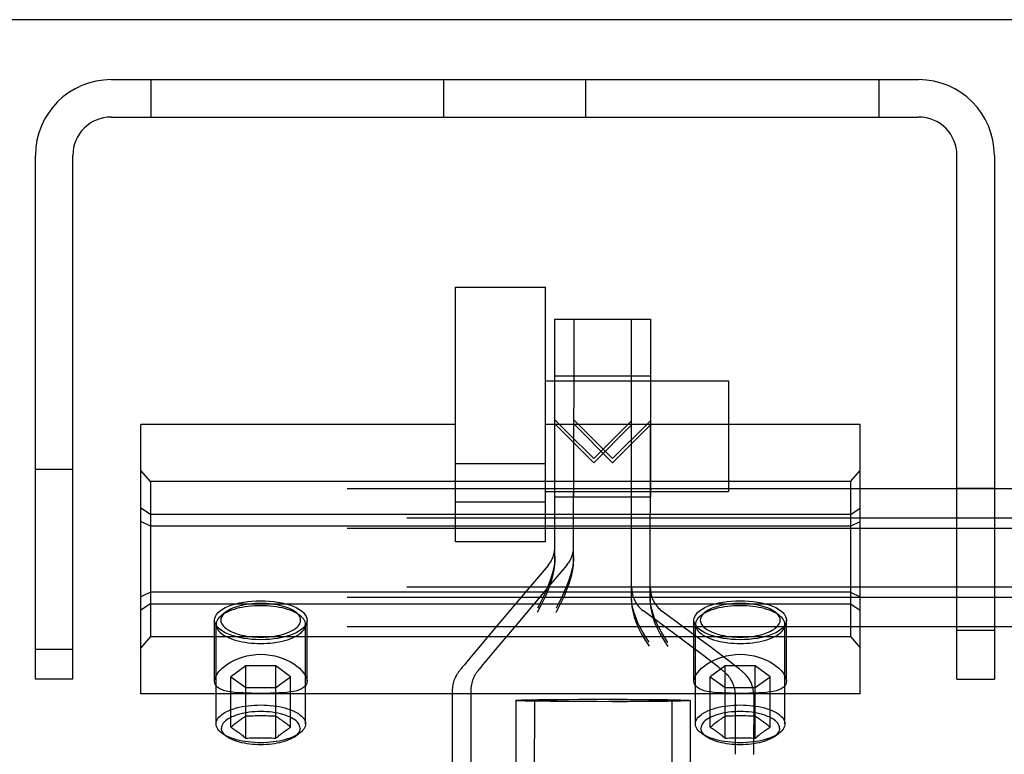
# Model space of a CAD drawing. Header units: inches. Extents: x 0 to 309, y 0 to 200.
# Tile 57 of 119: x 107.34 to 109.4, y 143.01 to 144.54. Entities that reach past the tile are written whole.
import ezdxf

# ---------------------------------------------------------------- set-up
doc = ezdxf.new("R2010")
doc.units = ezdxf.units.IN
doc.header["$LTSCALE"] = 17
doc.header["$MEASUREMENT"] = 0
doc.linetypes.add('HIDDEN', pattern=[0.2, 0.1, -0.1])
doc.layers.get('0').update_dxf_attribs({"linetype": 'CONTINUOUS'})
doc.layers.add('DEFAULT_2', color=8, linetype='HIDDEN')

msp = doc.modelspace()

# ---------------------------------------------------------------- linework, layer by layer
at = {"color": 7, "linetype": 'Continuous'}
msp.add_line((147.0622, 144.5391), (69.6872, 144.5391), dxfattribs=at)
at = {"layer": 'DEFAULT_2', "color": 8, "linetype": 'HIDDEN'}
for p, q in [((107.5327, 144.4141), (109.2167, 144.4141)), ((107.6157, 144.4141), (107.6157, 144.3361)), ((108.2267, 144.3361), (108.2267, 144.4141)), ((108.5227, 144.3361), (108.5227, 144.4141)), ((109.1337, 144.4141), (109.1337, 144.3361)), ((107.5327, 144.3361), (109.2167, 144.3361)), ((107.3747, 143.1641), (107.3747, 144.2561)), ((107.4527, 143.1641), (107.4527, 144.2561)), ((109.2967, 143.1641), (109.2967, 144.2561)), ((109.3747, 144.2561), (109.3747, 143.1641)), ((108.2509, 143.4504), (108.2509, 143.981)), ((108.2509, 143.981), (108.4384, 143.981)), ((108.4384, 143.4504), (108.4384, 143.981)), ((108.4582, 143.4109), (108.4582, 143.9144)), ((108.4582, 143.9144), (108.6182, 143.9144)), ((108.4977, 143.9145), (108.4973, 143.5444)), ((108.4977, 143.9145), (108.6577, 143.9143)), ((108.6182, 143.3262), (108.6182, 143.9144)), ((108.6577, 143.9143), (108.6573, 143.5443)), ((108.4582, 143.7964), (108.6182, 143.7964)), ((108.4976, 143.7964), (108.6576, 143.7963)), ((108.4384, 143.7859), (108.8204, 143.7859)), ((108.8204, 143.7859), (108.8204, 143.5549)), ((108.4846, 143.6784), (108.4582, 143.7047)), ((108.5784, 143.6239), (108.4974, 143.7048)), ((107.5947, 143.1331), (107.5947, 143.6951)), ((108.2509, 143.6951), (107.5947, 143.6951)), ((109.0947, 143.6951), (108.4384, 143.6951)), ((108.4582, 143.696), (108.5392, 143.6148)), ((108.4971, 143.411), (108.4974, 143.6961)), ((108.4974, 143.6961), (108.5784, 143.6148)), ((108.6182, 143.7027), (108.5392, 143.6239)), ((108.5392, 143.6148), (108.6182, 143.694)), ((108.6574, 143.7026), (108.5784, 143.6239)), ((108.5784, 143.6148), (108.6574, 143.6939)), ((108.657, 143.3261), (108.6574, 143.6939)), ((109.0947, 143.1331), (109.0947, 143.6951)), ((108.5392, 143.6239), (108.4846, 143.6784)), ((108.4384, 143.6127), (108.2509, 143.6127)), ((107.3747, 143.6016), (107.4527, 143.6016)), ((107.6147, 143.5757), (107.5947, 143.5987)), ((109.0747, 143.5757), (109.0947, 143.5987)), ((107.6147, 143.5757), (107.6147, 143.2525)), ((109.0747, 143.5757), (107.6147, 143.5757)), ((109.0747, 143.5757), (109.0747, 143.2525)), ((109.2967, 143.5621), (109.3747, 143.5621)), ((147.1247, 143.5607), (69.6247, 143.5607)), ((108.4384, 143.5549), (108.8204, 143.5549)), ((108.4582, 143.5444), (108.6182, 143.5444)), ((108.4973, 143.5444), (108.6573, 143.5443)), ((107.6147, 143.5072), (107.5947, 143.5204)), ((108.4384, 143.5329), (108.2509, 143.5329)), ((109.0747, 143.5072), (109.0947, 143.5204)), ((147.2497, 143.4997), (69.4997, 143.4997)), ((109.0747, 143.5072), (107.6147, 143.5072)), ((107.6147, 143.4827), (107.5947, 143.4924)), ((109.0747, 143.4827), (107.6147, 143.4827)), ((109.0747, 143.4827), (109.0947, 143.4924)), ((147.1247, 143.4779), (69.6247, 143.4779)), ((108.4384, 143.4504), (108.2509, 143.4504)), ((108.4439, 143.4012), (108.4073, 143.358)), ((108.4828, 143.4013), (108.4499, 143.3625)), ((147.2497, 143.3559), (69.4997, 143.3559)), ((108.4073, 143.358), (108.3419, 143.2807)), ((108.4499, 143.3625), (108.3807, 143.2809)), ((107.6147, 143.3455), (107.5947, 143.3358)), ((109.0747, 143.3455), (107.6147, 143.3455)), ((108.6571, 143.3542), (108.657, 143.3261)), ((109.0747, 143.3455), (109.0947, 143.3358)), ((147.1247, 143.3341), (69.6247, 143.3341)), ((107.6147, 143.321), (107.5947, 143.3078)), ((107.6147, 143.321), (109.0747, 143.321)), ((109.0747, 143.321), (109.0947, 143.3078)), ((107.771, 143.3032), (107.7622, 143.2961)), ((107.9183, 143.3032), (107.9272, 143.2961)), ((108.7167, 143.2511), (108.6426, 143.306)), ((108.7555, 143.2509), (108.6814, 143.3059)), ((108.771, 143.3032), (108.7622, 143.2961)), ((108.9183, 143.3032), (108.9272, 143.2961)), ((107.7482, 143.1594), (107.7482, 143.2868)), ((107.7514, 143.0706), (107.7514, 143.2777)), ((107.9379, 143.0706), (107.9379, 143.2777)), ((107.9412, 143.1594), (107.9412, 143.2868)), ((108.3419, 143.2807), (108.2951, 143.225)), ((108.3807, 143.2809), (108.3339, 143.2252)), ((108.7482, 143.1594), (108.7482, 143.2868)), ((108.7514, 143.0706), (108.7514, 143.2777)), ((108.9379, 143.0706), (108.9379, 143.2777)), ((108.9412, 143.1594), (108.9412, 143.2868)), ((147.1247, 143.2731), (69.6247, 143.2731)), ((109.2967, 143.2661), (109.3747, 143.2661)), ((107.6147, 143.2525), (107.5947, 143.2295)), ((107.6147, 143.2525), (109.0747, 143.2525)), ((108.7415, 143.2326), (108.7167, 143.2511)), ((108.7687, 143.2122), (108.7415, 143.2326)), ((108.7803, 143.2324), (108.7555, 143.2509)), ((108.8075, 143.212), (108.7803, 143.2324)), ((109.0747, 143.2525), (109.0947, 143.2295)), ((107.3747, 143.2266), (107.4527, 143.2266)), ((108.2951, 143.225), (108.2774, 143.2036)), ((108.3339, 143.2252), (108.3161, 143.2039)), ((108.7847, 143.2001), (108.7687, 143.2122)), ((108.8234, 143.1998), (108.8075, 143.212)), ((107.8135, 143.1918), (107.7823, 143.1689)), ((107.8135, 143.0409), (107.8135, 143.1918)), ((107.8759, 143.1918), (107.8135, 143.1918)), ((107.8759, 143.0409), (107.8759, 143.1918)), ((107.907, 143.1689), (107.8759, 143.1918)), ((108.2693, 143.1938), (108.2651, 143.1886)), ((108.2774, 143.2036), (108.2693, 143.1938)), ((108.308, 143.1941), (108.3037, 143.1889)), ((108.3161, 143.2039), (108.308, 143.1941)), ((108.8135, 143.1918), (108.7823, 143.1689)), ((108.7932, 143.1936), (108.7847, 143.2001)), ((108.7985, 143.1895), (108.7932, 143.1936)), ((108.8135, 143.0409), (108.8135, 143.1918)), ((108.8759, 143.1918), (108.8135, 143.1918)), ((108.8319, 143.1933), (108.8234, 143.1998)), ((108.8372, 143.1892), (108.8319, 143.1933)), ((108.8759, 143.0409), (108.8759, 143.1918)), ((108.907, 143.1689), (108.8759, 143.1918)), ((108.2596, 143.1818), (108.2584, 143.1803)), ((108.2609, 143.1835), (108.2596, 143.1818)), ((108.2624, 143.1854), (108.2609, 143.1835)), ((108.2651, 143.1886), (108.2624, 143.1854)), ((108.2983, 143.1821), (108.2971, 143.1806)), ((108.2996, 143.1838), (108.2983, 143.1821)), ((108.3011, 143.1857), (108.2996, 143.1838)), ((108.3037, 143.1889), (108.3011, 143.1857)), ((108.8016, 143.1871), (108.7985, 143.1895)), ((108.8043, 143.185), (108.8016, 143.1871)), ((108.8403, 143.1868), (108.8372, 143.1892)), ((108.843, 143.1847), (108.8403, 143.1868)), ((107.4527, 143.1641), (107.3747, 143.1641)), ((107.7823, 143.0637), (107.7823, 143.1689)), ((107.7823, 143.1689), (107.8135, 143.1461)), ((107.8759, 143.1461), (107.907, 143.1689)), ((107.907, 143.0637), (107.907, 143.1689)), ((108.7823, 143.0637), (108.7823, 143.1689)), ((108.7823, 143.1689), (108.8135, 143.1461)), ((108.8759, 143.1461), (108.907, 143.1689)), ((108.907, 143.0637), (108.907, 143.1689)), ((109.2967, 143.1641), (109.3747, 143.1641)), ((109.0947, 143.1331), (107.5947, 143.1331)), ((107.8135, 143.1461), (107.8759, 143.1461)), ((108.2442, 143.1415), (108.2442, 142.5345)), ((108.2828, 143.1418), (108.2822, 142.5348)), ((108.8135, 143.1461), (108.8759, 143.1461)), ((108.8342, 143.1318), (108.8342, 143.132)), ((108.8342, 143.1318), (108.8342, 143.0071)), ((108.8728, 143.1315), (108.8727, 143.0068)), ((108.8728, 143.1315), (108.8728, 143.1317)), ((108.3767, 143.1194), (108.3767, 142.5445)), ((108.4153, 143.1196), (108.4147, 142.5447)), ((108.4243, 143.1212), (108.4489, 143.1215)), ((108.4489, 143.1215), (108.477, 143.1217)), ((108.477, 143.1171), (108.4489, 143.1173)), ((108.4629, 143.1213), (108.4875, 143.1216)), ((108.477, 143.1217), (108.5075, 143.1219)), ((108.5075, 143.117), (108.477, 143.1171)), ((108.4875, 143.1216), (108.5156, 143.1218)), ((108.5156, 143.1172), (108.4875, 143.1174)), ((108.5075, 143.1219), (108.5392, 143.1219)), ((108.5392, 143.1169), (108.5075, 143.117)), ((108.5156, 143.1218), (108.5461, 143.1219)), ((108.5461, 143.117), (108.5156, 143.1172)), ((108.5392, 143.1219), (108.5778, 143.1219)), ((108.5709, 143.117), (108.5392, 143.1169)), ((108.5778, 143.1169), (108.5461, 143.117)), ((108.5552, 143.1219), (108.5864, 143.1218)), ((108.6014, 143.1171), (108.5709, 143.117)), ((108.5778, 143.1219), (108.6095, 143.1218)), ((108.6095, 143.1169), (108.5778, 143.1169)), ((108.5864, 143.1218), (108.6158, 143.1216)), ((108.6295, 143.1173), (108.6014, 143.1171)), ((108.6095, 143.1218), (108.64, 143.1217)), ((108.64, 143.117), (108.6095, 143.1169)), ((108.6541, 143.1177), (108.6295, 143.1173)), ((108.64, 143.1217), (108.6681, 143.1214)), ((108.6681, 143.1172), (108.64, 143.117)), ((108.6927, 143.1175), (108.6681, 143.1172)), ((108.7017, 143.1194), (108.7017, 142.8576)), ((108.7403, 143.1192), (108.74, 142.8574)), ((107.7898, 143.0697), (107.7877, 143.068)), ((107.7919, 143.0713), (107.7898, 143.0697)), ((107.7941, 143.0729), (107.7919, 143.0713)), ((107.8953, 143.0729), (107.8931, 143.0746)), ((107.8974, 143.0713), (107.8953, 143.0729)), ((107.8995, 143.0697), (107.8974, 143.0713)), ((107.9017, 143.068), (107.8995, 143.0697)), ((108.7919, 143.0713), (108.7898, 143.0697)), ((108.7941, 143.0729), (108.7919, 143.0713)), ((108.8964, 143.0721), (108.8942, 143.0738)), ((108.8985, 143.0705), (108.8964, 143.0721)), ((108.9006, 143.0689), (108.8985, 143.0705)), ((108.9028, 143.0672), (108.9006, 143.0689)), ((107.7753, 143.0432), (107.7657, 143.0497)), ((107.7834, 143.0646), (107.7823, 143.0637)), ((107.7823, 143.0637), (107.7834, 143.063)), ((107.7855, 143.0663), (107.7834, 143.0646)), ((107.7877, 143.068), (107.7855, 143.0663)), ((107.7866, 143.0609), (107.7888, 143.0595)), ((107.7888, 143.0595), (107.7909, 143.058)), ((107.7909, 143.058), (107.793, 143.0565)), ((107.8931, 143.0542), (107.8953, 143.0558)), ((107.8953, 143.0558), (107.8974, 143.0573)), ((107.8974, 143.0573), (107.8995, 143.0587)), ((107.9038, 143.0663), (107.9017, 143.068)), ((107.9141, 143.0432), (107.9237, 143.0497)), ((108.7753, 143.0432), (108.7657, 143.0497)), ((108.7845, 143.0654), (108.7823, 143.0637)), ((108.7823, 143.0637), (108.7834, 143.063)), ((108.7866, 143.0672), (108.7845, 143.0654)), ((108.7866, 143.0609), (108.7888, 143.0595)), ((108.7888, 143.0595), (108.7909, 143.058)), ((108.7909, 143.058), (108.793, 143.0565)), ((108.8931, 143.0542), (108.8953, 143.0558)), ((108.8953, 143.0558), (108.8974, 143.0573)), ((108.8974, 143.0573), (108.8995, 143.0587)), ((108.9049, 143.0654), (108.9028, 143.0672)), ((108.907, 143.0637), (108.9049, 143.0654)), ((108.9141, 143.0432), (108.9237, 143.0497))]:
    msp.add_line(p, q, dxfattribs=at)
for points in [[(108.4582, 143.4197), (108.4578, 143.4102), (108.4566, 143.4005), (108.4547, 143.3907), (108.452, 143.3806), (108.4486, 143.37), (108.4444, 143.359), (108.4397, 143.3477), (108.4343, 143.3361), (108.4284, 143.324), (108.422, 143.3116)], [(108.4971, 143.4198), (108.4967, 143.4103), (108.4955, 143.4006), (108.4936, 143.3908), (108.4909, 143.3807), (108.4875, 143.3701), (108.4833, 143.3591), (108.4785, 143.3478), (108.4732, 143.3362), (108.4673, 143.3241), (108.4608, 143.3117)], [(108.422, 143.3032), (108.4284, 143.3156), (108.4343, 143.3276), (108.4397, 143.3392), (108.4445, 143.3505), (108.4486, 143.3614), (108.452, 143.372), (108.4547, 143.3821), (108.4566, 143.3919), (108.4578, 143.4016), (108.4582, 143.4109)], [(108.4608, 143.3034), (108.4673, 143.3157), (108.4732, 143.3277), (108.4786, 143.3393), (108.4833, 143.3506), (108.4875, 143.3615), (108.4909, 143.3721), (108.4936, 143.3822), (108.4955, 143.392), (108.4967, 143.4016), (108.4971, 143.411)], [(107.7482, 143.2868), (107.7487, 143.2908), (107.7501, 143.2948), (107.7525, 143.2988), (107.7558, 143.3026), (107.76, 143.3063), (107.765, 143.3098), (107.7708, 143.313), (107.7774, 143.316), (107.7846, 143.3187), (107.7924, 143.321)], [(107.8447, 143.3171), (107.8381, 143.317), (107.8315, 143.3167), (107.825, 143.3162), (107.8185, 143.3155), (107.8122, 143.3146), (107.8061, 143.3136), (107.8001, 143.3123), (107.7944, 143.3109), (107.7889, 143.3093), (107.7837, 143.3075), (107.7788, 143.3056), (107.7743, 143.3035), (107.7701, 143.3013), (107.7663, 143.299), (107.7629, 143.2966), (107.7622, 143.2961)], [(107.8447, 143.3219), (107.8388, 143.3219), (107.8329, 143.3216), (107.8271, 143.3211), (107.8213, 143.3205), (107.8157, 143.3197), (107.8102, 143.3188), (107.8049, 143.3177), (107.7998, 143.3164), (107.7949, 143.3149), (107.7902, 143.3134), (107.7859, 143.3117), (107.7818, 143.3098), (107.7781, 143.3079), (107.7747, 143.3058), (107.7716, 143.3036), (107.771, 143.3032)], [(107.7924, 143.321), (107.8004, 143.323), (107.8087, 143.3246), (107.8174, 143.3259), (107.8264, 143.3268), (107.8354, 143.3274), (107.8447, 143.3275)], [(107.8447, 143.3275), (107.8539, 143.3274), (107.863, 143.3268), (107.872, 143.3259), (107.8806, 143.3246), (107.889, 143.323), (107.897, 143.321)], [(107.9183, 143.3032), (107.9177, 143.3036), (107.9147, 143.3058), (107.9113, 143.3079), (107.9076, 143.3098), (107.9035, 143.3117), (107.8992, 143.3134), (107.8945, 143.3149), (107.8896, 143.3164), (107.8845, 143.3177), (107.8792, 143.3188), (107.8737, 143.3197), (107.868, 143.3205), (107.8623, 143.3211), (107.8565, 143.3216), (107.8506, 143.3219), (107.8447, 143.3219)], [(107.9272, 143.2961), (107.9265, 143.2966), (107.9231, 143.299), (107.9193, 143.3013), (107.9151, 143.3035), (107.9106, 143.3056), (107.9057, 143.3075), (107.9005, 143.3093), (107.895, 143.3109), (107.8893, 143.3123), (107.8833, 143.3136), (107.8772, 143.3146), (107.8708, 143.3155), (107.8644, 143.3162), (107.8579, 143.3167), (107.8513, 143.317), (107.8447, 143.3171)], [(107.897, 143.321), (107.9048, 143.3187), (107.912, 143.316), (107.9186, 143.313), (107.9244, 143.3098), (107.9294, 143.3063), (107.9336, 143.3026), (107.9369, 143.2988), (107.9393, 143.2948), (107.9407, 143.2908), (107.9412, 143.2868)], [(108.6547, 143.2407), (108.6478, 143.2514), (108.6416, 143.2617), (108.6362, 143.2716), (108.6314, 143.2812), (108.6274, 143.2907), (108.624, 143.3), (108.6214, 143.3091), (108.6196, 143.318), (108.6185, 143.3266), (108.6182, 143.3349)], [(108.6182, 143.3262), (108.6187, 143.3156), (108.6205, 143.3047), (108.6234, 143.2935), (108.6274, 143.2819), (108.6326, 143.27), (108.639, 143.2579), (108.6463, 143.2453), (108.6547, 143.2323)], [(108.6934, 143.2406), (108.6866, 143.2512), (108.6804, 143.2616), (108.6749, 143.2715), (108.6702, 143.2811), (108.6662, 143.2906), (108.6628, 143.2999), (108.6603, 143.309), (108.6584, 143.3179), (108.6574, 143.3265), (108.657, 143.3348)], [(108.657, 143.3261), (108.6576, 143.3155), (108.6593, 143.3046), (108.6622, 143.2934), (108.6662, 143.2818), (108.6714, 143.2699), (108.6777, 143.2577), (108.6851, 143.2452), (108.6934, 143.2322)], [(108.7482, 143.2868), (108.7487, 143.2908), (108.7501, 143.2948), (108.7525, 143.2988), (108.7558, 143.3026), (108.76, 143.3063), (108.765, 143.3098), (108.7708, 143.313), (108.7774, 143.316), (108.7846, 143.3187), (108.7924, 143.321)], [(108.8447, 143.3171), (108.8381, 143.317), (108.8315, 143.3167), (108.825, 143.3162), (108.8185, 143.3155), (108.8122, 143.3146), (108.8061, 143.3136), (108.8001, 143.3123), (108.7944, 143.3109), (108.7889, 143.3093), (108.7837, 143.3075), (108.7788, 143.3056), (108.7743, 143.3035), (108.7701, 143.3013), (108.7663, 143.299), (108.7629, 143.2966), (108.7622, 143.2961)], [(108.8447, 143.3219), (108.8388, 143.3219), (108.8329, 143.3216), (108.8271, 143.3211), (108.8213, 143.3205), (108.8157, 143.3197), (108.8102, 143.3188), (108.8049, 143.3177), (108.7998, 143.3164), (108.7949, 143.3149), (108.7902, 143.3134), (108.7859, 143.3117), (108.7818, 143.3098), (108.7781, 143.3079), (108.7747, 143.3058), (108.7716, 143.3036), (108.771, 143.3032)], [(108.7924, 143.321), (108.8004, 143.323), (108.8087, 143.3246), (108.8174, 143.3259), (108.8264, 143.3268), (108.8354, 143.3274), (108.8447, 143.3275)], [(108.8447, 143.3275), (108.8539, 143.3274), (108.863, 143.3268), (108.872, 143.3259), (108.8806, 143.3246), (108.889, 143.323), (108.897, 143.321)], [(108.9183, 143.3032), (108.9177, 143.3036), (108.9147, 143.3058), (108.9113, 143.3079), (108.9076, 143.3098), (108.9035, 143.3117), (108.8992, 143.3134), (108.8945, 143.3149), (108.8896, 143.3164), (108.8845, 143.3177), (108.8792, 143.3188), (108.8737, 143.3197), (108.868, 143.3205), (108.8623, 143.3211), (108.8565, 143.3216), (108.8506, 143.3219), (108.8447, 143.3219)], [(108.9272, 143.2961), (108.9265, 143.2966), (108.9231, 143.299), (108.9193, 143.3013), (108.9151, 143.3035), (108.9106, 143.3056), (108.9057, 143.3075), (108.9005, 143.3093), (108.895, 143.3109), (108.8893, 143.3123), (108.8833, 143.3136), (108.8772, 143.3146), (108.8708, 143.3155), (108.8644, 143.3162), (108.8579, 143.3167), (108.8513, 143.317), (108.8447, 143.3171)], [(108.897, 143.321), (108.9048, 143.3187), (108.912, 143.316), (108.9186, 143.313), (108.9244, 143.3098), (108.9294, 143.3063), (108.9336, 143.3026), (108.9369, 143.2988), (108.9393, 143.2948), (108.9407, 143.2908), (108.9412, 143.2868)], [(107.7622, 143.2961), (107.7599, 143.2941), (107.7573, 143.2915), (107.7552, 143.2888), (107.7536, 143.2861), (107.7524, 143.2833), (107.7517, 143.2805), (107.7514, 143.2777)], [(107.771, 143.3032), (107.769, 143.3014), (107.7667, 143.2991), (107.7648, 143.2967), (107.7634, 143.2942), (107.7623, 143.2918), (107.7617, 143.2893), (107.7614, 143.2868), (107.7617, 143.2842), (107.7623, 143.2817), (107.7634, 143.2793), (107.7648, 143.2768), (107.7667, 143.2745), (107.769, 143.2721), (107.7716, 143.2699), (107.7747, 143.2677), (107.7781, 143.2657), (107.7818, 143.2637), (107.7859, 143.2619), (107.7902, 143.2602), (107.7949, 143.2586), (107.7998, 143.2571), (107.8049, 143.2559), (107.8102, 143.2547), (107.8157, 143.2538), (107.8213, 143.253), (107.8271, 143.2524), (107.8329, 143.2519), (107.8388, 143.2517), (107.8447, 143.2516)], [(107.8447, 143.2516), (107.8506, 143.2517), (107.8565, 143.2519), (107.8623, 143.2524), (107.868, 143.253), (107.8737, 143.2538), (107.8792, 143.2547), (107.8845, 143.2559), (107.8896, 143.2571), (107.8945, 143.2586), (107.8992, 143.2602), (107.9035, 143.2619), (107.9076, 143.2637), (107.9113, 143.2657), (107.9147, 143.2677), (107.9177, 143.2699), (107.9204, 143.2721), (107.9227, 143.2745), (107.9246, 143.2768), (107.926, 143.2793), (107.9271, 143.2817), (107.9277, 143.2842), (107.9279, 143.2868), (107.9277, 143.2893), (107.9271, 143.2918), (107.926, 143.2942), (107.9246, 143.2967), (107.9227, 143.2991), (107.9204, 143.3014), (107.9183, 143.3032)], [(107.9379, 143.2777), (107.9377, 143.2805), (107.937, 143.2833), (107.9358, 143.2861), (107.9342, 143.2888), (107.9321, 143.2915), (107.9295, 143.2941), (107.9272, 143.2961)], [(108.7622, 143.2961), (108.7599, 143.2941), (108.7573, 143.2915), (108.7552, 143.2888), (108.7536, 143.2861), (108.7524, 143.2833), (108.7517, 143.2805), (108.7514, 143.2777)], [(108.771, 143.3032), (108.769, 143.3014), (108.7667, 143.2991), (108.7648, 143.2967), (108.7634, 143.2942), (108.7623, 143.2918), (108.7617, 143.2893), (108.7614, 143.2868), (108.7617, 143.2842), (108.7623, 143.2817), (108.7634, 143.2793), (108.7648, 143.2768), (108.7667, 143.2745), (108.769, 143.2721), (108.7716, 143.2699), (108.7747, 143.2677), (108.7781, 143.2657), (108.7818, 143.2637), (108.7859, 143.2619), (108.7902, 143.2602), (108.7949, 143.2586), (108.7998, 143.2571), (108.8049, 143.2559), (108.8102, 143.2547), (108.8157, 143.2538), (108.8213, 143.253), (108.8271, 143.2524), (108.8329, 143.2519), (108.8388, 143.2517), (108.8447, 143.2516)], [(108.8447, 143.2516), (108.8506, 143.2517), (108.8565, 143.2519), (108.8623, 143.2524), (108.868, 143.253), (108.8737, 143.2538), (108.8792, 143.2547), (108.8845, 143.2559), (108.8896, 143.2571), (108.8945, 143.2586), (108.8992, 143.2602), (108.9035, 143.2619), (108.9076, 143.2637), (108.9113, 143.2657), (108.9147, 143.2677), (108.9177, 143.2699), (108.9204, 143.2721), (108.9227, 143.2745), (108.9246, 143.2768), (108.926, 143.2793), (108.9271, 143.2817), (108.9277, 143.2842), (108.9279, 143.2868), (108.9277, 143.2893), (108.9271, 143.2918), (108.926, 143.2942), (108.9246, 143.2967), (108.9227, 143.2991), (108.9204, 143.3014), (108.9183, 143.3032)], [(108.9379, 143.2777), (108.9377, 143.2805), (108.937, 143.2833), (108.9358, 143.2861), (108.9342, 143.2888), (108.9321, 143.2915), (108.9295, 143.2941), (108.9272, 143.2961)], [(107.7924, 143.2525), (107.7846, 143.2549), (107.7774, 143.2575), (107.7708, 143.2605), (107.765, 143.2638), (107.76, 143.2672), (107.7558, 143.2709), (107.7525, 143.2747), (107.7501, 143.2787), (107.7487, 143.2827), (107.7482, 143.2868)], [(107.7514, 143.2777), (107.7517, 143.2749), (107.7524, 143.2721), (107.7536, 143.2693), (107.7552, 143.2666), (107.7573, 143.2639), (107.7599, 143.2613), (107.7629, 143.2588), (107.7663, 143.2564), (107.7701, 143.2541), (107.7743, 143.2519), (107.7788, 143.2498), (107.7837, 143.2479), (107.7889, 143.2461), (107.7944, 143.2445), (107.8001, 143.2431), (107.8061, 143.2418), (107.8122, 143.2408), (107.8185, 143.2399), (107.825, 143.2392), (107.8315, 143.2387), (107.8381, 143.2384), (107.8447, 143.2383)], [(107.8447, 143.2383), (107.8513, 143.2384), (107.8579, 143.2387), (107.8644, 143.2392), (107.8708, 143.2399), (107.8772, 143.2408), (107.8833, 143.2418), (107.8893, 143.2431), (107.895, 143.2445), (107.9005, 143.2461), (107.9057, 143.2479), (107.9106, 143.2498), (107.9151, 143.2519), (107.9193, 143.2541), (107.9231, 143.2564), (107.9265, 143.2588), (107.9295, 143.2613), (107.9321, 143.2639), (107.9342, 143.2666), (107.9358, 143.2693), (107.937, 143.2721), (107.9377, 143.2749), (107.9379, 143.2777)], [(107.9412, 143.2868), (107.9407, 143.2827), (107.9393, 143.2787), (107.9369, 143.2747), (107.9336, 143.2709), (107.9294, 143.2672), (107.9244, 143.2638), (107.9186, 143.2605), (107.912, 143.2575), (107.9048, 143.2549), (107.897, 143.2525)], [(108.7924, 143.2525), (108.7846, 143.2549), (108.7774, 143.2575), (108.7708, 143.2605), (108.765, 143.2638), (108.76, 143.2672), (108.7558, 143.2709), (108.7525, 143.2747), (108.7501, 143.2787), (108.7487, 143.2827), (108.7482, 143.2868)], [(108.7514, 143.2777), (108.7517, 143.2749), (108.7524, 143.2721), (108.7536, 143.2693), (108.7552, 143.2666), (108.7573, 143.2639), (108.7599, 143.2613), (108.7629, 143.2588), (108.7663, 143.2564), (108.7701, 143.2541), (108.7743, 143.2519), (108.7788, 143.2498), (108.7837, 143.2479), (108.7889, 143.2461), (108.7944, 143.2445), (108.8001, 143.2431), (108.8061, 143.2418), (108.8122, 143.2408), (108.8185, 143.2399), (108.825, 143.2392), (108.8315, 143.2387), (108.8381, 143.2384), (108.8447, 143.2383)], [(108.8447, 143.2383), (108.8513, 143.2384), (108.8579, 143.2387), (108.8644, 143.2392), (108.8708, 143.2399), (108.8772, 143.2408), (108.8833, 143.2418), (108.8893, 143.2431), (108.895, 143.2445), (108.9005, 143.2461), (108.9057, 143.2479), (108.9106, 143.2498), (108.9151, 143.2519), (108.9193, 143.2541), (108.9231, 143.2564), (108.9265, 143.2588), (108.9295, 143.2613), (108.9321, 143.2639), (108.9342, 143.2666), (108.9358, 143.2693), (108.937, 143.2721), (108.9377, 143.2749), (108.9379, 143.2777)], [(108.9412, 143.2868), (108.9407, 143.2827), (108.9393, 143.2787), (108.9369, 143.2747), (108.9336, 143.2709), (108.9294, 143.2672), (108.9244, 143.2638), (108.9186, 143.2605), (108.912, 143.2575), (108.9048, 143.2549), (108.897, 143.2525)], [(107.8447, 143.246), (107.8354, 143.2462), (107.8264, 143.2467), (107.8174, 143.2476), (107.8087, 143.2489), (107.8004, 143.2505), (107.7924, 143.2525)], [(107.897, 143.2525), (107.889, 143.2505), (107.8806, 143.2489), (107.872, 143.2476), (107.863, 143.2467), (107.8539, 143.2462), (107.8447, 143.246)], [(108.8447, 143.246), (108.8354, 143.2462), (108.8264, 143.2467), (108.8174, 143.2476), (108.8087, 143.2489), (108.8004, 143.2505), (108.7924, 143.2525)], [(108.897, 143.2525), (108.889, 143.2505), (108.8806, 143.2489), (108.872, 143.2476), (108.863, 143.2467), (108.8539, 143.2462), (108.8447, 143.246)], [(107.7482, 143.1594), (107.7487, 143.1635), (107.75, 143.1679), (107.7523, 143.1725), (107.7555, 143.1771), (107.7595, 143.1819), (107.7642, 143.1866), (107.7698, 143.1911), (107.776, 143.1956), (107.7828, 143.1997), (107.7902, 143.2035), (107.7982, 143.207), (107.8066, 143.2099), (107.8156, 143.2124), (107.825, 143.2142), (107.8347, 143.2153), (107.8447, 143.2157)], [(107.8447, 143.2157), (107.8547, 143.2153), (107.8643, 143.2142), (107.8738, 143.2124), (107.8828, 143.2099), (107.8912, 143.2069), (107.8992, 143.2035), (107.9066, 143.1997), (107.9134, 143.1956), (107.9196, 143.1911), (107.9252, 143.1866), (107.9299, 143.1819), (107.9339, 143.1772), (107.9371, 143.1725), (107.9393, 143.1679), (107.9407, 143.1636), (107.9412, 143.1594)], [(108.7482, 143.1594), (108.7487, 143.1635), (108.75, 143.1679), (108.7523, 143.1725), (108.7555, 143.1771), (108.7595, 143.1819), (108.7642, 143.1866), (108.7698, 143.1911), (108.776, 143.1956), (108.7828, 143.1997), (108.7902, 143.2035), (108.7982, 143.207), (108.8066, 143.2099), (108.8156, 143.2124), (108.825, 143.2142), (108.8347, 143.2153), (108.8447, 143.2157)], [(108.8447, 143.2157), (108.8547, 143.2153), (108.8643, 143.2142), (108.8738, 143.2124), (108.8828, 143.2099), (108.8912, 143.2069), (108.8992, 143.2035), (108.9066, 143.1997), (108.9134, 143.1956), (108.9196, 143.1911), (108.9252, 143.1866), (108.9299, 143.1819), (108.9339, 143.1772), (108.9371, 143.1725), (108.9393, 143.1679), (108.9407, 143.1636), (108.9412, 143.1594)], [(108.2584, 143.1803), (108.2579, 143.1795), (108.2573, 143.1788), (108.2567, 143.178), (108.2561, 143.1772), (108.2555, 143.1763), (108.2548, 143.1752), (108.254, 143.174), (108.2531, 143.1726), (108.2521, 143.1709), (108.251, 143.1689), (108.2499, 143.1666), (108.2487, 143.1641), (108.2477, 143.1613), (108.2467, 143.1584), (108.2459, 143.1554), (108.2452, 143.1522), (108.2447, 143.149), (108.2444, 143.1457), (108.2442, 143.1423), (108.2442, 143.1415)], [(108.2971, 143.1806), (108.2965, 143.1798), (108.296, 143.1791), (108.2954, 143.1783), (108.2948, 143.1775), (108.2941, 143.1766), (108.2934, 143.1755), (108.2926, 143.1743), (108.2917, 143.1729), (108.2907, 143.1712), (108.2897, 143.1692), (108.2885, 143.1669), (108.2874, 143.1644), (108.2863, 143.1616), (108.2854, 143.1587), (108.2846, 143.1557), (108.2839, 143.1526), (108.2834, 143.1493), (108.283, 143.146), (108.2828, 143.1426), (108.2828, 143.1418)], [(108.8342, 143.132), (108.8341, 143.1346), (108.8338, 143.1387), (108.8332, 143.1427), (108.8323, 143.1466), (108.8313, 143.1503), (108.83, 143.1537), (108.8286, 143.157), (108.8271, 143.1602), (108.8254, 143.1631), (108.8237, 143.1658), (108.8219, 143.1683), (108.8201, 143.1705), (108.8184, 143.1725), (108.8168, 143.1741), (108.8155, 143.1754), (108.8143, 143.1766), (108.8133, 143.1775), (108.8123, 143.1783), (108.8114, 143.1791), (108.8105, 143.1799), (108.8096, 143.1806), (108.8087, 143.1814), (108.8077, 143.1822), (108.8066, 143.1831), (108.8043, 143.185)], [(108.8728, 143.1317), (108.8728, 143.1343), (108.8724, 143.1384), (108.8718, 143.1424), (108.871, 143.1463), (108.8699, 143.1499), (108.8687, 143.1534), (108.8673, 143.1567), (108.8657, 143.1598), (108.8641, 143.1628), (108.8623, 143.1655), (108.8605, 143.168), (108.8587, 143.1702), (108.8571, 143.1722), (108.8555, 143.1738), (108.8542, 143.1751), (108.853, 143.1763), (108.852, 143.1772), (108.851, 143.178), (108.8501, 143.1788), (108.8492, 143.1796), (108.8483, 143.1803), (108.8474, 143.1811), (108.8464, 143.1819), (108.8453, 143.1828), (108.843, 143.1847)], [(107.8447, 143.1341), (107.8347, 143.1342), (107.8251, 143.1343), (107.8157, 143.1346), (107.8067, 143.135), (107.7982, 143.1355), (107.7902, 143.1362), (107.7828, 143.1371), (107.776, 143.1383), (107.7698, 143.1398), (107.7643, 143.1415), (107.7595, 143.1436), (107.7555, 143.1461), (107.7523, 143.1489), (107.75, 143.152), (107.7487, 143.1556), (107.7482, 143.1594)], [(107.9412, 143.1594), (107.9407, 143.1556), (107.9393, 143.1521), (107.9371, 143.1489), (107.9339, 143.1461), (107.9299, 143.1436), (107.9251, 143.1415), (107.9196, 143.1398), (107.9134, 143.1383), (107.9066, 143.1371), (107.8991, 143.1362), (107.8912, 143.1355), (107.8827, 143.135), (107.8737, 143.1346), (107.8643, 143.1343), (107.8547, 143.1342), (107.8447, 143.1341)], [(108.8447, 143.1341), (108.8347, 143.1342), (108.8251, 143.1343), (108.8157, 143.1346), (108.8067, 143.135), (108.7982, 143.1355), (108.7902, 143.1362), (108.7828, 143.1371), (108.776, 143.1383), (108.7698, 143.1398), (108.7643, 143.1415), (108.7595, 143.1436), (108.7555, 143.1461), (108.7523, 143.1489), (108.75, 143.152), (108.7487, 143.1556), (108.7482, 143.1594)], [(108.9412, 143.1594), (108.9407, 143.1556), (108.9393, 143.1521), (108.9371, 143.1489), (108.9339, 143.1461), (108.9299, 143.1436), (108.9251, 143.1415), (108.9196, 143.1398), (108.9134, 143.1383), (108.9066, 143.1371), (108.8991, 143.1362), (108.8912, 143.1355), (108.8827, 143.135), (108.8737, 143.1346), (108.8643, 143.1343), (108.8547, 143.1342), (108.8447, 143.1341)], [(107.7514, 143.0706), (107.7517, 143.0734), (107.7524, 143.0762), (107.7536, 143.079), (107.7552, 143.0817), (107.7573, 143.0844), (107.7599, 143.087), (107.7629, 143.0895), (107.7662, 143.0919), (107.77, 143.0942), (107.7742, 143.0964), (107.7788, 143.0985), (107.7836, 143.1004), (107.7888, 143.1022), (107.7943, 143.1038), (107.8, 143.1052), (107.806, 143.1065), (107.8121, 143.1075), (107.8184, 143.1084), (107.8249, 143.1091), (107.8314, 143.1096), (107.838, 143.1099), (107.8447, 143.11)], [(107.8447, 143.11), (107.8513, 143.1099), (107.858, 143.1096), (107.8645, 143.1091), (107.871, 143.1084), (107.8773, 143.1075), (107.8834, 143.1065), (107.8894, 143.1052), (107.8951, 143.1038), (107.9006, 143.1022), (107.9058, 143.1004), (107.9106, 143.0985), (107.9152, 143.0964), (107.9193, 143.0942), (107.9231, 143.0919), (107.9265, 143.0895), (107.9295, 143.087), (107.9321, 143.0844), (107.9342, 143.0817), (107.9358, 143.079), (107.937, 143.0762), (107.9377, 143.0734), (107.9379, 143.0706)], [(108.3767, 143.1194), (108.3775, 143.1197), (108.3798, 143.1199), (108.3837, 143.1201), (108.3891, 143.1204), (108.3959, 143.1206), (108.4041, 143.1208), (108.4136, 143.121), (108.4243, 143.1212)], [(108.4489, 143.1173), (108.4243, 143.1177), (108.4136, 143.1178), (108.4041, 143.118), (108.3959, 143.1182), (108.3891, 143.1185), (108.3837, 143.1187), (108.3798, 143.1189), (108.3775, 143.1192), (108.3767, 143.1194)], [(108.4153, 143.1196), (108.4161, 143.1198), (108.4184, 143.1201), (108.4223, 143.1203), (108.4277, 143.1205), (108.4345, 143.1208), (108.4427, 143.121), (108.4522, 143.1211), (108.4629, 143.1213)], [(108.4875, 143.1174), (108.4629, 143.1178), (108.4522, 143.118), (108.4427, 143.1182), (108.4345, 143.1184), (108.4277, 143.1186), (108.4223, 143.1189), (108.4184, 143.1191), (108.4161, 143.1194), (108.4153, 143.1196)], [(108.6158, 143.1216), (108.6423, 143.1214), (108.6541, 143.1212), (108.6648, 143.121), (108.6743, 143.1208), (108.6825, 143.1206), (108.6893, 143.1204), (108.6947, 143.1201), (108.6986, 143.1199), (108.7009, 143.1197), (108.7017, 143.1194)], [(108.7017, 143.1194), (108.7009, 143.1192), (108.6986, 143.1189), (108.6947, 143.1187), (108.6893, 143.1185), (108.6825, 143.1182), (108.6743, 143.118), (108.6648, 143.1178), (108.6541, 143.1177)], [(108.6681, 143.1214), (108.6927, 143.1211), (108.7034, 143.1209), (108.7129, 143.1207), (108.7211, 143.1204), (108.7279, 143.1202), (108.7333, 143.12), (108.7372, 143.1197), (108.7395, 143.1195), (108.7403, 143.1192)], [(108.7403, 143.1192), (108.7395, 143.119), (108.7372, 143.1188), (108.7333, 143.1185), (108.7279, 143.1183), (108.7211, 143.1181), (108.7129, 143.1179), (108.7034, 143.1177), (108.6927, 143.1175)], [(108.7514, 143.0706), (108.7517, 143.0734), (108.7524, 143.0762), (108.7536, 143.079), (108.7552, 143.0817), (108.7573, 143.0844), (108.7599, 143.087), (108.7629, 143.0895), (108.7662, 143.0919), (108.77, 143.0942), (108.7742, 143.0964), (108.7788, 143.0985), (108.7836, 143.1004), (108.7888, 143.1022), (108.7943, 143.1038), (108.8, 143.1052), (108.806, 143.1065), (108.8121, 143.1075), (108.8184, 143.1084), (108.8249, 143.1091), (108.8314, 143.1096), (108.838, 143.1099), (108.8447, 143.11)], [(108.8447, 143.11), (108.8513, 143.1099), (108.858, 143.1096), (108.8645, 143.1091), (108.871, 143.1084), (108.8773, 143.1075), (108.8834, 143.1065), (108.8894, 143.1052), (108.8951, 143.1038), (108.9006, 143.1022), (108.9058, 143.1004), (108.9106, 143.0985), (108.9152, 143.0964), (108.9193, 143.0942), (108.9231, 143.0919), (108.9265, 143.0895), (108.9295, 143.087), (108.9321, 143.0844), (108.9342, 143.0817), (108.9358, 143.079), (108.937, 143.0762), (108.9377, 143.0734), (108.9379, 143.0706)], [(107.9266, 143.0616), (107.9264, 143.0642), (107.9257, 143.0668), (107.9246, 143.0693), (107.923, 143.0718), (107.921, 143.0743), (107.9185, 143.0767), (107.9157, 143.0789), (107.9124, 143.0811), (107.9088, 143.0832), (107.9048, 143.0852), (107.9004, 143.087), (107.8958, 143.0887), (107.8909, 143.0902), (107.8857, 143.0916), (107.8802, 143.0928), (107.8746, 143.0939), (107.8688, 143.0947), (107.8629, 143.0954), (107.8569, 143.0959), (107.8508, 143.0962), (107.8447, 143.0963), (107.8386, 143.0962), (107.8325, 143.0959), (107.8265, 143.0954), (107.8205, 143.0947), (107.8148, 143.0939), (107.8091, 143.0928), (107.8037, 143.0916), (107.7985, 143.0902), (107.7936, 143.0887), (107.789, 143.087), (107.7846, 143.0852), (107.7806, 143.0832), (107.777, 143.0811), (107.7737, 143.0789), (107.7709, 143.0767), (107.7684, 143.0743), (107.7664, 143.0718), (107.7648, 143.0693), (107.7637, 143.0668), (107.763, 143.0642), (107.7628, 143.0616)], [(108.9266, 143.0616), (108.9264, 143.0642), (108.9257, 143.0668), (108.9246, 143.0693), (108.923, 143.0718), (108.921, 143.0743), (108.9185, 143.0767), (108.9157, 143.0789), (108.9124, 143.0811), (108.9088, 143.0832), (108.9048, 143.0852), (108.9004, 143.087), (108.8958, 143.0887), (108.8909, 143.0902), (108.8857, 143.0916), (108.8802, 143.0928), (108.8746, 143.0939), (108.8688, 143.0947), (108.8629, 143.0954), (108.8569, 143.0959), (108.8508, 143.0962), (108.8447, 143.0963), (108.8386, 143.0962), (108.8325, 143.0959), (108.8265, 143.0954), (108.8205, 143.0947), (108.8148, 143.0939), (108.8091, 143.0928), (108.8037, 143.0916), (108.7985, 143.0902), (108.7936, 143.0887), (108.789, 143.087), (108.7846, 143.0852), (108.7806, 143.0832), (108.777, 143.0811), (108.7737, 143.0789), (108.7709, 143.0767), (108.7684, 143.0743), (108.7664, 143.0718), (108.7648, 143.0693), (108.7637, 143.0668), (108.763, 143.0642), (108.7628, 143.0616)], [(107.7657, 143.0497), (107.7629, 143.0517), (107.7599, 143.0542), (107.7573, 143.0568), (107.7552, 143.0595), (107.7536, 143.0622), (107.7524, 143.065), (107.7517, 143.0678), (107.7514, 143.0706)], [(107.8135, 143.0865), (107.8116, 143.0853), (107.8098, 143.0841), (107.808, 143.0829), (107.8063, 143.0817), (107.8046, 143.0806), (107.803, 143.0794), (107.8015, 143.0784), (107.8, 143.0774), (107.7987, 143.0764), (107.7975, 143.0755), (107.7963, 143.0746), (107.7941, 143.0729)], [(107.8759, 143.0865), (107.8719, 143.0867), (107.868, 143.0868), (107.8642, 143.087), (107.8603, 143.087), (107.8565, 143.0871), (107.8525, 143.0872), (107.8486, 143.0872), (107.8447, 143.0872), (107.8408, 143.0872), (107.8368, 143.0872), (107.8329, 143.0871), (107.829, 143.087), (107.8252, 143.087), (107.8213, 143.0868), (107.8174, 143.0867), (107.8135, 143.0865)], [(107.8931, 143.0746), (107.8919, 143.0755), (107.8907, 143.0764), (107.8893, 143.0774), (107.8879, 143.0784), (107.8864, 143.0794), (107.8848, 143.0806), (107.8831, 143.0817), (107.8814, 143.0829), (107.8796, 143.0841), (107.8778, 143.0853), (107.8759, 143.0865)], [(107.9379, 143.0706), (107.9377, 143.0678), (107.937, 143.065), (107.9358, 143.0622), (107.9342, 143.0595), (107.9321, 143.0568), (107.9295, 143.0542), (107.9265, 143.0517), (107.9237, 143.0497)], [(108.7657, 143.0497), (108.7629, 143.0517), (108.7599, 143.0542), (108.7573, 143.0568), (108.7552, 143.0595), (108.7536, 143.0622), (108.7524, 143.065), (108.7517, 143.0678), (108.7514, 143.0706)], [(108.7898, 143.0697), (108.7888, 143.0689), (108.7866, 143.0672)], [(108.8135, 143.0865), (108.8116, 143.0853), (108.8098, 143.0841), (108.808, 143.0829), (108.8063, 143.0817), (108.8046, 143.0806), (108.803, 143.0794), (108.8015, 143.0784), (108.8, 143.0774), (108.7987, 143.0764), (108.7975, 143.0755), (108.7963, 143.0746), (108.7941, 143.0729)], [(108.8759, 143.0865), (108.8719, 143.0867), (108.868, 143.0868), (108.8642, 143.087), (108.8603, 143.087), (108.8565, 143.0871), (108.8525, 143.0872), (108.8486, 143.0872), (108.8447, 143.0872), (108.8408, 143.0872), (108.8368, 143.0872), (108.8329, 143.0871), (108.829, 143.087), (108.8252, 143.087), (108.8213, 143.0868), (108.8174, 143.0867), (108.8135, 143.0865)], [(108.8942, 143.0738), (108.8931, 143.0746), (108.8919, 143.0755), (108.8907, 143.0764), (108.8893, 143.0774), (108.8879, 143.0784), (108.8864, 143.0794), (108.8848, 143.0806), (108.8831, 143.0817), (108.8814, 143.0829), (108.8796, 143.0841), (108.8778, 143.0853), (108.8759, 143.0865)], [(108.9379, 143.0706), (108.9377, 143.0678), (108.937, 143.065), (108.9358, 143.0622), (108.9342, 143.0595), (108.9321, 143.0568), (108.9295, 143.0542), (108.9265, 143.0517), (108.9237, 143.0497)], [(107.7753, 143.0432), (107.7728, 143.045), (107.7702, 143.0472), (107.7679, 143.0495), (107.7661, 143.0519), (107.7646, 143.0543), (107.7636, 143.0567), (107.763, 143.0592), (107.7628, 143.0616)], [(107.8447, 143.0312), (107.838, 143.0313), (107.8314, 143.0316), (107.8249, 143.0321), (107.8184, 143.0328), (107.8121, 143.0337), (107.806, 143.0348), (107.8, 143.036), (107.7943, 143.0375), (107.7888, 143.0391), (107.7836, 143.0408), (107.7788, 143.0428), (107.7742, 143.0448), (107.77, 143.047), (107.7662, 143.0493), (107.7657, 143.0497)], [(107.7834, 143.063), (107.7855, 143.0616), (107.7866, 143.0609)], [(107.793, 143.0565), (107.7952, 143.055), (107.7963, 143.0542), (107.7975, 143.0533), (107.7987, 143.0524), (107.8001, 143.0514), (107.8015, 143.0504), (107.803, 143.0492), (107.8046, 143.048), (107.8063, 143.0467), (107.808, 143.0453), (107.8098, 143.0439), (107.8116, 143.0424), (107.8135, 143.0409)], [(107.9237, 143.0497), (107.9231, 143.0493), (107.9193, 143.047), (107.9152, 143.0448), (107.9106, 143.0428), (107.9058, 143.0408), (107.9006, 143.0391), (107.8951, 143.0375), (107.8894, 143.036), (107.8834, 143.0348), (107.8773, 143.0337), (107.871, 143.0328), (107.8645, 143.0321), (107.858, 143.0316), (107.8513, 143.0313), (107.8447, 143.0312)], [(107.8759, 143.0409), (107.8778, 143.0424), (107.8796, 143.0439), (107.8814, 143.0453), (107.8831, 143.0467), (107.8848, 143.048), (107.8864, 143.0492), (107.8879, 143.0504), (107.8893, 143.0514), (107.8907, 143.0524), (107.8919, 143.0533), (107.8931, 143.0542)], [(107.8995, 143.0587), (107.9017, 143.0602), (107.9028, 143.0609)], [(107.9028, 143.0609), (107.9049, 143.0623), (107.906, 143.063), (107.907, 143.0637)], [(107.907, 143.0637), (107.906, 143.0646), (107.9038, 143.0663)], [(107.9266, 143.0616), (107.9264, 143.0592), (107.9258, 143.0567), (107.9248, 143.0543), (107.9233, 143.0519), (107.9215, 143.0495), (107.9192, 143.0472), (107.9166, 143.045), (107.9141, 143.0432)], [(108.7753, 143.0432), (108.7728, 143.045), (108.7702, 143.0472), (108.7679, 143.0495), (108.7661, 143.0519), (108.7646, 143.0543), (108.7636, 143.0567), (108.763, 143.0592), (108.7628, 143.0616)], [(108.8447, 143.0312), (108.838, 143.0313), (108.8314, 143.0316), (108.8249, 143.0321), (108.8184, 143.0328), (108.8121, 143.0337), (108.806, 143.0348), (108.8, 143.036), (108.7943, 143.0375), (108.7888, 143.0391), (108.7836, 143.0408), (108.7788, 143.0428), (108.7742, 143.0448), (108.77, 143.047), (108.7662, 143.0493), (108.7657, 143.0497)], [(108.7834, 143.063), (108.7855, 143.0616), (108.7866, 143.0609)], [(108.793, 143.0565), (108.7952, 143.055), (108.7963, 143.0542), (108.7975, 143.0533), (108.7987, 143.0524), (108.8001, 143.0514), (108.8015, 143.0504), (108.803, 143.0492), (108.8046, 143.048), (108.8063, 143.0467), (108.808, 143.0453), (108.8098, 143.0439), (108.8116, 143.0424), (108.8135, 143.0409)], [(108.9237, 143.0497), (108.9231, 143.0493), (108.9193, 143.047), (108.9152, 143.0448), (108.9106, 143.0428), (108.9058, 143.0408), (108.9006, 143.0391), (108.8951, 143.0375), (108.8894, 143.036), (108.8834, 143.0348), (108.8773, 143.0337), (108.871, 143.0328), (108.8645, 143.0321), (108.858, 143.0316), (108.8513, 143.0313), (108.8447, 143.0312)], [(108.8759, 143.0409), (108.8778, 143.0424), (108.8796, 143.0439), (108.8814, 143.0453), (108.8831, 143.0467), (108.8848, 143.048), (108.8864, 143.0492), (108.8879, 143.0504), (108.8893, 143.0514), (108.8907, 143.0524), (108.8919, 143.0533), (108.8931, 143.0542)], [(108.8995, 143.0587), (108.9017, 143.0602), (108.9028, 143.0609)], [(108.9028, 143.0609), (108.9049, 143.0623), (108.906, 143.063), (108.907, 143.0637)], [(108.9266, 143.0616), (108.9264, 143.0592), (108.9258, 143.0567), (108.9248, 143.0543), (108.9233, 143.0519), (108.9215, 143.0495), (108.9192, 143.0472), (108.9166, 143.045), (108.9141, 143.0432)], [(107.8447, 143.027), (107.8388, 143.0271), (107.833, 143.0274), (107.8273, 143.0278), (107.8216, 143.0284), (107.8161, 143.0292), (107.8107, 143.0301), (107.8054, 143.0312), (107.8004, 143.0325), (107.7956, 143.0339), (107.791, 143.0355), (107.7868, 143.0371), (107.7828, 143.039), (107.7791, 143.0409), (107.7758, 143.0429), (107.7753, 143.0432)], [(107.8135, 143.0409), (107.8174, 143.041), (107.8213, 143.0412), (107.8252, 143.0413), (107.829, 143.0414), (107.8329, 143.0415), (107.8368, 143.0415), (107.8408, 143.0416), (107.8447, 143.0416), (107.8486, 143.0416), (107.8525, 143.0415), (107.8565, 143.0415), (107.8603, 143.0414), (107.8642, 143.0413), (107.868, 143.0412), (107.8719, 143.041), (107.8759, 143.0409)], [(107.9141, 143.0432), (107.9136, 143.0429), (107.9103, 143.0409), (107.9066, 143.039), (107.9026, 143.0371), (107.8984, 143.0355), (107.8938, 143.0339), (107.889, 143.0325), (107.884, 143.0312), (107.8787, 143.0301), (107.8733, 143.0292), (107.8678, 143.0284), (107.8621, 143.0278), (107.8564, 143.0274), (107.8505, 143.0271), (107.8447, 143.027)], [(108.8447, 143.027), (108.8388, 143.0271), (108.833, 143.0274), (108.8273, 143.0278), (108.8216, 143.0284), (108.8161, 143.0292), (108.8107, 143.0301), (108.8054, 143.0312), (108.8004, 143.0325), (108.7956, 143.0339), (108.791, 143.0355), (108.7868, 143.0371), (108.7828, 143.039), (108.7791, 143.0409), (108.7758, 143.0429), (108.7753, 143.0432)], [(108.8135, 143.0409), (108.8174, 143.041), (108.8213, 143.0412), (108.8252, 143.0413), (108.829, 143.0414), (108.8329, 143.0415), (108.8368, 143.0415), (108.8408, 143.0416), (108.8447, 143.0416), (108.8486, 143.0416), (108.8525, 143.0415), (108.8565, 143.0415), (108.8603, 143.0414), (108.8642, 143.0413), (108.868, 143.0412), (108.8719, 143.041), (108.8759, 143.0409)], [(108.9141, 143.0432), (108.9136, 143.0429), (108.9103, 143.0409), (108.9066, 143.039), (108.9026, 143.0371), (108.8984, 143.0355), (108.8938, 143.0339), (108.889, 143.0325), (108.884, 143.0312), (108.8787, 143.0301), (108.8733, 143.0292), (108.8678, 143.0284), (108.8621, 143.0278), (108.8564, 143.0274), (108.8505, 143.0271), (108.8447, 143.027)]]:
    msp.add_lwpolyline(points, dxfattribs=at)
for centre, radius, start, end in [((107.5327, 144.2561), 0.158, 90, 180), ((109.2167, 144.2561), 0.158, 0, 90), ((107.5327, 144.2561), 0.08, 90, 180), ((109.2167, 144.2561), 0.08, 0, 90), ((108.3982, 143.44), 0.06, 319.6457, 359.9496), ((108.4372, 143.4402), 0.06, 319.583, 359.8869), ((108.6782, 143.3543), 0.06, 180.0552, 233.612), ((108.7171, 143.3541), 0.06, 179.9925, 233.5493)]:
    msp.add_arc(centre, radius, start, end, dxfattribs=at)

doc.saveas('drawing.dxf')
